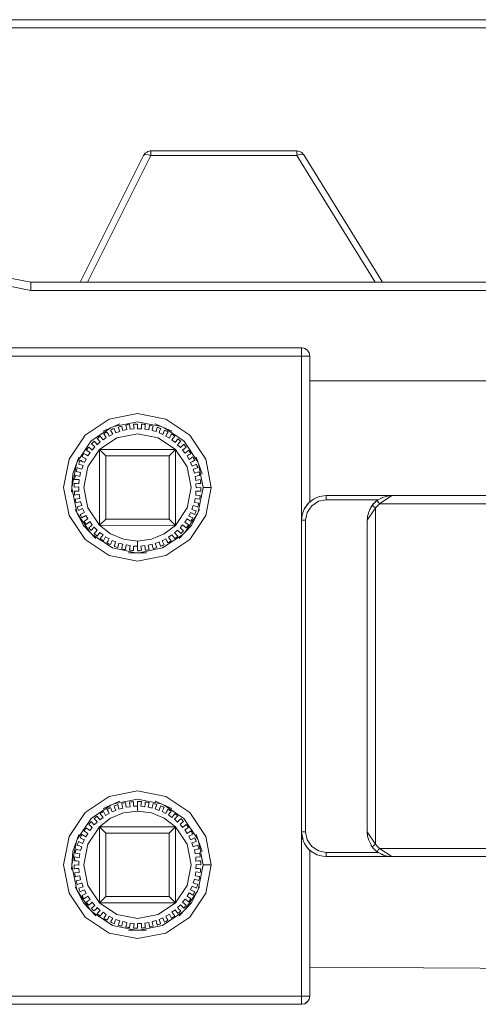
# Model space of a CAD drawing. Header units: millimetres. Extents: x 53056 to 116131, y -669674 to -625124.
# Tile 148 of 168: x 70228 to 70275, y -640668 to -640566. Entities that reach past the tile are written whole.
import ezdxf

# ---------------------------------------------------------------- set-up
doc = ezdxf.new("R2010")
doc.units = ezdxf.units.MM
doc.header["$MEASUREMENT"] = 0
doc.linetypes.add('DGN Style 1', pattern=[536.199087, 0.892178, -535.306909])
doc.layers.add('Tank and Accumulators', color=7, linetype='Continuous', lineweight=0)

# ---------------------------------------------------------------- blocks, each defined once
blk = doc.blocks.new('*U55')
at = {"layer": 'Tank and Accumulators', "color": 7, "linetype": 'Continuous', "lineweight": 0}
for p, q in [((-14352.6, 6819.88), (-14352.62, 6819.88)), ((-14337.47, 6819.66), (-14337.47, 6819.82)), ((-14337.19, 6819.83), (-14337.46, 6819.88)), ((-14353.35, 6819.42), (-14353.37, 6819.41)), ((-14336.92, 6819.67), (-14336.93, 6819.69)), ((-14336.98, 6799.48), (-14336.97, 6799.48)), ((-14336.38, 6799.22), (-14336.38, 6799.23)), ((-14336.16, 6798.82), (-14336.13, 6798.63)), ((-14360.76, 6785.15), (-14360.29, 6787.47)), ((-14347.3, 6786.44), (-14347.29, 6786.42)), ((-14360.27, 6782.45), (-14360.77, 6784.97)), ((-14327.81, 6784.16), (-14327.63, 6784.18)), ((-14336.27, 6783.39), (-14336.41, 6783.24)), ((-14329.33, 6782.9), (-14329.46, 6783)), ((-14329.35, 6783.51), (-14329.34, 6783.52)), ((-14358.88, 6780.36), (-14360.23, 6782.37)), ((-14349.08, 6780.36), (-14347.73, 6782.37)), ((-14329.33, 6782.9), (-14330.18, 6781.63)), ((-14360.76, 6746.05), (-14360.29, 6748.37)), ((-14336.68, 6748.12), (-14336.55, 6747.93)), ((-14336.41, 6747.72), (-14336.27, 6747.56)), ((-14335.41, 6746.97), (-14335.4, 6746.97)), ((-14327.64, 6746.78), (-14327.64, 6746.78)), ((-14360.27, 6743.35), (-14360.77, 6745.87)), ((-14358.88, 6741.26), (-14360.23, 6743.27)), ((-14347.73, 6743.27), (-14349.08, 6741.26)), ((-14359.56, 6741.99), (-14359.55, 6741.98)), ((-14350.05, 6741.99), (-14357.91, 6741.99)), ((-14336.13, 6732.32), (-14336.16, 6732.15)), ((-14336.38, 6731.73), (-14336.38, 6731.73))]:
    blk.add_line(p, q, dxfattribs=at)
at = {"layer": 'Tank and Accumulators', "color": 7, "linetype": 'Continuous', "lineweight": 0, "flags": 128}
for points in [[(-14288.56, 6832.82), (-14288.56, 6832.82), (-14288.59, 6832.95), (-14288.73, 6833.16), (-14288.78, 6833.23), (-14289.05, 6833.41), (-14289.15, 6833.45), (-14289.38, 6833.48), (-14484.88, 6833.48), (-14485.05, 6833.45), (-14485.21, 6833.41), (-14485.34, 6833.34), (-14485.48, 6833.23), (-14485.57, 6833.12), (-14485.67, 6832.95), (-14485.73, 6832.63), (-14485.73, 6806.28), (-14485.73, 6806.28)], [(-14289.38, 6832.63), (-14289.38, 6832.63), (-14484.88, 6832.63), (-14484.88, 6806.28)], [(-14353.37, 6819.41), (-14353.37, 6819.41), (-14353.27, 6819.49), (-14353.1, 6819.52), (-14352.87, 6819.49), (-14352.6, 6819.41), (-14352.6, 6819.66), (-14352.6, 6819.82), (-14352.6, 6819.88), (-14352.6, 6819.88)], [(-14337.46, 6819.88), (-14337.47, 6819.88), (-14352.6, 6819.88), (-14352.78, 6819.85), (-14352.91, 6819.82), (-14352.99, 6819.77), (-14353.18, 6819.66), (-14353.32, 6819.46)], [(-14337.47, 6819.88), (-14337.47, 6819.88), (-14337.47, 6819.82)], [(-14337.04, 6819.74), (-14337.18, 6819.82), (-14336.98, 6819.71), (-14336.93, 6819.69), (-14337.18, 6819.83), (-14337.19, 6819.83)], [(-14353.32, 6819.46), (-14353.37, 6819.41), (-14359.93, 6806.28), (-14359.93, 6806.28)], [(-14359.17, 6806.28), (-14352.6, 6819.41), (-14337.47, 6819.41), (-14329.37, 6806.28)], [(-14353.16, 6819.67), (-14353.18, 6819.66), (-14353.21, 6819.61)], [(-14337.47, 6819.66), (-14337.47, 6819.41), (-14337.22, 6819.51), (-14337, 6819.55), (-14336.84, 6819.54), (-14336.74, 6819.47), (-14336.75, 6819.48)], [(-14328.61, 6806.28), (-14328.61, 6806.28), (-14336.74, 6819.47), (-14336.81, 6819.56), (-14336.93, 6819.69), (-14336.97, 6819.71)], [(-14373.67, 6811.2), (-14371.64, 6808.17), (-14368.61, 6806.14), (-14365.03, 6805.43)], [(-14368.07, 6806.88), (-14365.03, 6806.28), (-14312.25, 6806.28), (-14310.42, 6806.02), (-14310.26, 6805.98), (-14308.72, 6805.28), (-14308.44, 6805.11), (-14307.29, 6804.11), (-14306.95, 6803.74), (-14305.27, 6802.28)], [(-14365.03, 6806.28), (-14365.03, 6806.28), (-14365.03, 6806.21), (-14365.03, 6806.03), (-14365.03, 6805.75), (-14365.03, 6805.43), (-14312.25, 6805.43)], [(-14437.61, 6799.41), (-14437.61, 6799.41), (-14437.45, 6799.45), (-14437.28, 6799.48), (-14336.98, 6799.48), (-14336.75, 6799.45), (-14336.65, 6799.41), (-14336.38, 6799.23), (-14336.33, 6799.16), (-14336.19, 6798.95), (-14336.16, 6798.82), (-14336.16, 6798.82)], [(-14336.98, 6798.63), (-14336.98, 6798.95), (-14336.98, 6799.23), (-14336.98, 6799.41), (-14336.98, 6799.48), (-14336.98, 6799.48)], [(-14336.98, 6781.63), (-14336.98, 6798.63), (-14437.28, 6798.63), (-14437.28, 6798.63)], [(-14336.13, 6798.63), (-14336.19, 6798.63), (-14336.38, 6798.63), (-14336.65, 6798.63), (-14336.96, 6798.63)], [(-14336.13, 6798.63), (-14336.13, 6798.63), (-14336.13, 6783.53), (-14336.01, 6783.61)], [(-14336.13, 6796.08), (-14336.13, 6796.08), (-14259.63, 6796.08), (-14258.98, 6795.95), (-14258.43, 6795.58), (-14258.06, 6795.03), (-14257.93, 6794.38), (-14257.93, 6792.2)], [(-14346.33, 6785.03), (-14346.91, 6787.96), (-14348.57, 6790.44), (-14351.05, 6792.1), (-14353.98, 6792.68), (-14356.91, 6792.1), (-14359.39, 6790.44), (-14361.05, 6787.96), (-14361.63, 6785.03), (-14361.05, 6782.1), (-14359.39, 6779.62), (-14356.91, 6777.96), (-14353.98, 6777.38), (-14351.05, 6777.96), (-14348.57, 6779.62), (-14346.91, 6782.1), (-14346.33, 6785.03), (-14346.66, 6785.03), (-14346.93, 6785.03), (-14347.12, 6785.03), (-14347.18, 6785.03)], [(-14360.21, 6787.71), (-14358.79, 6789.84), (-14356.73, 6791.21)], [(-14355.82, 6791.61), (-14357.53, 6790.86), (-14357.52, 6790.87)], [(-14357.11, 6790.72), (-14357.11, 6790.72), (-14357.03, 6790.58), (-14356.91, 6790.35), (-14356.53, 6790.55), (-14356.76, 6790.97), (-14356.64, 6791.02), (-14356.52, 6791.08), (-14356.39, 6791.13), (-14356.37, 6791.07), (-14356.31, 6790.91), (-14356.22, 6790.67), (-14355.82, 6790.83), (-14355.99, 6791.27), (-14355.87, 6791.31), (-14355.74, 6791.35), (-14355.61, 6791.38), (-14355.6, 6791.32), (-14355.55, 6791.16), (-14355.49, 6790.91), (-14355.08, 6791.01), (-14355.2, 6791.47), (-14355.07, 6791.5), (-14354.93, 6791.52), (-14354.8, 6791.53), (-14354.79, 6791.48)], [(-14356.44, 6791.34), (-14353.98, 6791.83), (-14351.52, 6791.34)], [(-14354.79, 6791.48), (-14354.79, 6791.48), (-14354.77, 6791.31), (-14354.74, 6791.05), (-14354.32, 6791.11), (-14354.38, 6791.57), (-14354.25, 6791.58), (-14354.11, 6791.59), (-14353.98, 6791.59), (-14353.98, 6791.53), (-14353.98, 6791.36), (-14353.98, 6791.1), (-14353.56, 6791.1), (-14353.56, 6791.57), (-14353.42, 6791.56), (-14353.29, 6791.55), (-14353.16, 6791.53), (-14353.17, 6791.48), (-14353.19, 6791.31), (-14353.22, 6791.05), (-14352.8, 6791), (-14352.74, 6791.47), (-14352.61, 6791.44), (-14352.48, 6791.41), (-14352.35, 6791.38), (-14352.36, 6791.32), (-14352.41, 6791.16), (-14352.47, 6790.91), (-14352.06, 6790.8), (-14351.94, 6791.26), (-14351.82, 6791.22), (-14351.69, 6791.17), (-14351.57, 6791.13), (-14351.59, 6791.07), (-14351.65, 6790.91), (-14351.74, 6790.67), (-14351.35, 6790.52), (-14351.18, 6790.96), (-14351.06, 6790.9), (-14350.94, 6790.84), (-14350.82, 6790.78), (-14350.85, 6790.72), (-14350.93, 6790.58), (-14351.05, 6790.35), (-14350.68, 6790.14), (-14350.45, 6790.56), (-14350.34, 6790.49), (-14350.23, 6790.41), (-14350.12, 6790.33), (-14350.16, 6790.29)], [(-14352.13, 6791.6), (-14352.14, 6791.61), (-14350.43, 6790.86), (-14350.44, 6790.87)], [(-14351.23, 6791.21), (-14349.17, 6789.84), (-14347.75, 6787.71)], [(-14357.26, 6781.75), (-14357.26, 6781.75), (-14357.92, 6781.1), (-14359.12, 6782.9), (-14359.54, 6785.03), (-14359.12, 6787.15), (-14357.91, 6788.96), (-14356.11, 6790.17), (-14353.98, 6790.59), (-14351.85, 6790.17), (-14350.04, 6788.96), (-14350.7, 6788.31), (-14350.7, 6788.31)], [(-14358.86, 6789.06), (-14358.86, 6789.06), (-14358.66, 6788.9), (-14358.39, 6789.23), (-14358.75, 6789.53), (-14358.66, 6789.62), (-14358.57, 6789.72), (-14358.47, 6789.81), (-14358.43, 6789.77), (-14358.31, 6789.64), (-14358.14, 6789.45), (-14357.83, 6789.74), (-14358.15, 6790.09), (-14358.05, 6790.17), (-14357.94, 6790.25), (-14357.84, 6790.33), (-14357.8, 6790.29), (-14357.7, 6790.15), (-14357.55, 6789.94), (-14357.21, 6790.19), (-14357.48, 6790.57), (-14357.37, 6790.64), (-14357.26, 6790.71), (-14357.14, 6790.78), (-14357.11, 6790.72)], [(-14350.16, 6790.29), (-14350.16, 6790.29), (-14350.26, 6790.15), (-14350.41, 6789.94), (-14350.07, 6789.69), (-14349.79, 6790.07), (-14349.69, 6789.99), (-14349.59, 6789.9), (-14349.49, 6789.81), (-14349.53, 6789.77)], [(-14360, 6786.98), (-14360, 6786.98), (-14359.76, 6786.9), (-14359.62, 6787.31), (-14360.07, 6787.45), (-14360.02, 6787.58), (-14359.97, 6787.7), (-14359.91, 6787.82), (-14359.86, 6787.8), (-14359.71, 6787.72), (-14359.47, 6787.61), (-14359.29, 6788), (-14359.72, 6788.2), (-14359.66, 6788.31), (-14359.59, 6788.43), (-14359.52, 6788.54), (-14359.47, 6788.51), (-14359.33, 6788.42), (-14359.11, 6788.28), (-14358.88, 6788.64), (-14359.28, 6788.89), (-14359.2, 6789), (-14359.12, 6789.1), (-14359.03, 6789.21), (-14358.99, 6789.17), (-14358.86, 6789.06)], [(-14349.65, 6789.64), (-14349.65, 6789.64), (-14349.82, 6789.45), (-14349.51, 6789.16), (-14349.19, 6789.51), (-14349.1, 6789.41), (-14349.01, 6789.31), (-14348.93, 6789.21), (-14348.97, 6789.17)], [(-14349.53, 6789.77), (-14349.53, 6789.77), (-14349.65, 6789.64)], [(-14348.97, 6789.17), (-14348.97, 6789.17), (-14349.1, 6789.06), (-14349.3, 6788.9), (-14349.03, 6788.57), (-14348.67, 6788.87), (-14348.59, 6788.76), (-14348.51, 6788.65), (-14348.44, 6788.54), (-14348.49, 6788.51)], [(-14360.05, 6788.17), (-14360.05, 6788.17), (-14360.67, 6786.42), (-14360.66, 6786.44)], [(-14353.98, 6779.47), (-14355.42, 6779.65), (-14356.76, 6780.21), (-14357.92, 6781.1), (-14357.91, 6788.96), (-14350.04, 6788.96), (-14350.05, 6781.09), (-14357.92, 6781.1)], [(-14357.91, 6788.96), (-14357.26, 6788.31), (-14357.26, 6788.31)], [(-14357.26, 6788.31), (-14350.7, 6788.31), (-14350.7, 6781.75), (-14357.26, 6781.75), (-14357.26, 6788.31)], [(-14350.04, 6788.96), (-14348.84, 6787.15), (-14348.42, 6785.03), (-14348.84, 6782.9), (-14350.05, 6781.09)], [(-14348.49, 6788.51), (-14348.49, 6788.51), (-14348.63, 6788.42), (-14348.85, 6788.28), (-14348.63, 6787.92), (-14348.23, 6788.18), (-14348.16, 6788.06), (-14348.1, 6787.94), (-14348.05, 6787.82), (-14348.1, 6787.8), (-14348.25, 6787.72), (-14348.49, 6787.61), (-14348.3, 6787.23), (-14347.88, 6787.43), (-14347.83, 6787.31), (-14347.78, 6787.18), (-14347.74, 6787.05), (-14347.8, 6787.04)], [(-14347.29, 6786.42), (-14347.91, 6788.17), (-14347.91, 6788.16)], [(-14347.67, 6787.47), (-14347.18, 6785.03), (-14347.69, 6782.45)], [(-14360.67, 6786.39), (-14360.67, 6786.42), (-14360.8, 6784.56), (-14360.8, 6784.57)], [(-14360.2, 6783.84), (-14360.2, 6783.84), (-14359.95, 6783.89), (-14360.02, 6784.31), (-14360.49, 6784.22), (-14360.5, 6784.35), (-14360.52, 6784.48), (-14360.53, 6784.62), (-14360.47, 6784.62), (-14360.3, 6784.63), (-14360.04, 6784.65), (-14360.07, 6785.07), (-14360.54, 6785.04), (-14360.54, 6785.17), (-14360.53, 6785.31), (-14360.53, 6785.44), (-14360.47, 6785.44), (-14360.3, 6785.43), (-14360.04, 6785.41), (-14360.01, 6785.83), (-14360.49, 6785.86), (-14360.47, 6785.99), (-14360.45, 6786.13), (-14360.42, 6786.26), (-14360.37, 6786.25), (-14360.2, 6786.21), (-14359.95, 6786.17), (-14359.87, 6786.58), (-14360.33, 6786.67), (-14360.3, 6786.8), (-14360.26, 6786.93), (-14360.22, 6787.05), (-14360.16, 6787.04)], [(-14360.16, 6787.04), (-14360.16, 6787.04), (-14360, 6786.98)], [(-14347.8, 6787.04), (-14347.8, 6787.04), (-14347.96, 6786.98), (-14348.2, 6786.9), (-14348.07, 6786.5), (-14347.62, 6786.65), (-14347.59, 6786.52), (-14347.56, 6786.39), (-14347.54, 6786.26), (-14347.59, 6786.25), (-14347.76, 6786.21), (-14348.02, 6786.17), (-14347.94, 6785.75), (-14347.47, 6785.84), (-14347.46, 6785.7), (-14347.44, 6785.57), (-14347.43, 6785.44), (-14347.49, 6785.44), (-14347.66, 6785.43), (-14347.92, 6785.41), (-14347.89, 6784.99), (-14347.42, 6785.01), (-14347.42, 6784.88), (-14347.43, 6784.75), (-14347.43, 6784.62), (-14347.49, 6784.62)], [(-14347.49, 6784.62), (-14347.49, 6784.62), (-14347.66, 6784.63), (-14347.92, 6784.65), (-14347.95, 6784.22), (-14347.47, 6784.19), (-14347.49, 6784.06), (-14347.51, 6783.93), (-14347.54, 6783.8), (-14347.59, 6783.81), (-14347.76, 6783.84), (-14348.02, 6783.89), (-14348.09, 6783.47), (-14347.63, 6783.38), (-14347.67, 6783.26), (-14347.7, 6783.13), (-14347.74, 6783), (-14347.8, 6783.02), (-14347.96, 6783.07), (-14348.2, 6783.15), (-14348.34, 6782.75), (-14347.89, 6782.6), (-14347.94, 6782.48), (-14347.99, 6782.36), (-14348.05, 6782.23), (-14348.1, 6782.26), (-14348.25, 6782.33), (-14348.49, 6782.44), (-14348.67, 6782.06), (-14348.24, 6781.86), (-14348.3, 6781.74), (-14348.37, 6781.63), (-14348.44, 6781.51), (-14348.49, 6781.54), (-14348.63, 6781.63), (-14348.85, 6781.77), (-14349.08, 6781.42), (-14348.68, 6781.16), (-14348.76, 6781.06), (-14348.84, 6780.95), (-14348.93, 6780.85), (-14348.97, 6780.88)], [(-14336.23, 6783.43), (-14336.23, 6783.43), (-14335.75, 6783.8), (-14335.41, 6783.98), (-14335.12, 6784.08), (-14334.43, 6784.18), (-14327.63, 6784.18)], [(-14329.04, 6783.75), (-14334.43, 6783.75), (-14334.43, 6783.92), (-14334.43, 6784.05), (-14334.43, 6784.15), (-14334.43, 6784.18), (-14334.44, 6784.18)], [(-14329.16, 6783.67), (-14329.16, 6783.67), (-14328.84, 6783.84), (-14328.49, 6784.02), (-14328.08, 6784.13), (-14327.63, 6784.18), (-14295.33, 6784.18), (-14295.32, 6784.18)], [(-14329.16, 6783.67), (-14329.04, 6783.75), (-14328.6, 6783.99), (-14328.12, 6784.13), (-14328.08, 6784.13)], [(-14294.05, 6783.33), (-14294.06, 6783.33), (-14328.91, 6783.33), (-14327.63, 6784.18), (-14327.63, 6784.18)], [(-14359.71, 6782.33), (-14359.71, 6782.33), (-14359.47, 6782.44), (-14359.66, 6782.83), (-14360.08, 6782.62), (-14360.13, 6782.75), (-14360.18, 6782.87), (-14360.22, 6783), (-14360.16, 6783.02), (-14360, 6783.07), (-14359.76, 6783.15), (-14359.89, 6783.55), (-14360.34, 6783.41), (-14360.37, 6783.54), (-14360.4, 6783.67), (-14360.42, 6783.8), (-14360.37, 6783.81), (-14360.2, 6783.84)], [(-14336.19, 6783.47), (-14336.17, 6783.49), (-14336.23, 6783.43), (-14336.29, 6783.37), (-14336.69, 6782.8), (-14336.79, 6782.6), (-14336.68, 6782.83), (-14336.68, 6782.83)], [(-14336.41, 6783.23), (-14336.41, 6783.23), (-14336.68, 6782.83)], [(-14334.43, 6783.75), (-14335.24, 6783.59), (-14335.93, 6783.13), (-14336.39, 6782.44), (-14336.56, 6781.63), (-14336.56, 6749.33)], [(-14336.23, 6783.43), (-14336.23, 6783.43), (-14336.27, 6783.39), (-14336.26, 6783.41)], [(-14336.13, 6783.53), (-14336.13, 6783.53), (-14336.14, 6783.52), (-14336.17, 6783.49)], [(-14329.9, 6782.74), (-14329.67, 6783.16), (-14329.67, 6783.16)], [(-14329.75, 6783.04), (-14329.76, 6783.04), (-14329.78, 6782.97)], [(-14329.67, 6783.16), (-14329.76, 6783.04), (-14329.76, 6783.04)], [(-14329.67, 6783.16), (-14329.55, 6783.31), (-14329.52, 6783.34)], [(-14329.46, 6783), (-14329.46, 6783), (-14329.57, 6783.08), (-14329.64, 6783.14), (-14329.67, 6783.16), (-14329.52, 6783.34)], [(-14329.52, 6783.34), (-14329.52, 6783.34), (-14329.35, 6783.51), (-14329.35, 6783.51)], [(-14329.35, 6783.51), (-14329.31, 6783.55), (-14329.16, 6783.67)], [(-14329.34, 6783.52), (-14329.16, 6783.67), (-14329.14, 6783.64), (-14329.09, 6783.57), (-14329, 6783.46), (-14328.91, 6783.33), (-14329.06, 6783.2), (-14329.2, 6783.06), (-14329.33, 6782.9)], [(-14358.3, 6779.73), (-14358.29, 6779.73), (-14359.56, 6781.09), (-14360.42, 6782.74), (-14360.42, 6782.74)], [(-14359.33, 6781.63), (-14359.33, 6781.63), (-14359.11, 6781.77), (-14359.33, 6782.13), (-14359.73, 6781.88), (-14359.8, 6782), (-14359.86, 6782.12), (-14359.91, 6782.23), (-14359.86, 6782.26), (-14359.71, 6782.33)], [(-14347.55, 6782.72), (-14347.54, 6782.74), (-14348.4, 6781.09), (-14349.67, 6779.73), (-14349.67, 6779.73)], [(-14336.9, 6782.26), (-14336.9, 6782.25), (-14336.79, 6782.6), (-14336.92, 6782.15), (-14336.98, 6781.63), (-14336.98, 6781.63)], [(-14336.9, 6782.21), (-14336.9, 6782.25), (-14336.9, 6782.25)], [(-14330.18, 6781.63), (-14330.18, 6781.63), (-14330.17, 6781.81), (-14330.15, 6782.03), (-14330.1, 6782.22), (-14330.05, 6782.4), (-14329.98, 6782.57), (-14329.91, 6782.74), (-14329.91, 6782.74)], [(-14329.33, 6782.9), (-14329.33, 6782.9), (-14329.33, 6748.05), (-14329.46, 6747.95), (-14329.57, 6747.87), (-14329.64, 6747.82), (-14329.67, 6747.8), (-14329.52, 6747.61)], [(-14359.6, 6781.15), (-14359.56, 6781.09), (-14359.55, 6781.08)], [(-14358.86, 6780.99), (-14358.86, 6780.99), (-14358.66, 6781.16), (-14358.93, 6781.48), (-14359.29, 6781.18), (-14359.37, 6781.29), (-14359.45, 6781.4), (-14359.52, 6781.51), (-14359.47, 6781.54), (-14359.33, 6781.63)], [(-14358.45, 6780.89), (-14358.77, 6780.55), (-14358.86, 6780.65), (-14358.95, 6780.75), (-14359.03, 6780.85), (-14358.99, 6780.88), (-14358.86, 6780.99)], [(-14350.7, 6781.75), (-14350.7, 6781.75), (-14350.05, 6781.09), (-14351.2, 6780.21), (-14352.54, 6779.65), (-14353.98, 6779.47), (-14353.98, 6779.29), (-14353.98, 6779.12), (-14353.98, 6778.95), (-14353.98, 6778.95)], [(-14348.97, 6780.88), (-14348.97, 6780.88), (-14349.1, 6780.99), (-14349.3, 6781.16), (-14349.57, 6780.83), (-14349.21, 6780.53), (-14349.3, 6780.43), (-14349.39, 6780.34), (-14349.49, 6780.25), (-14349.53, 6780.29), (-14349.65, 6780.41), (-14349.82, 6780.6), (-14350.13, 6780.31), (-14349.81, 6779.97), (-14349.91, 6779.88), (-14350.02, 6779.8), (-14350.12, 6779.72), (-14350.16, 6779.77), (-14350.26, 6779.91), (-14350.41, 6780.11), (-14350.75, 6779.87), (-14350.48, 6779.48), (-14350.59, 6779.41), (-14350.7, 6779.35), (-14350.82, 6779.28), (-14350.85, 6779.33)], [(-14348.36, 6781.15), (-14348.4, 6781.09), (-14348.41, 6781.08)], [(-14336.98, 6749.32), (-14336.98, 6749.33), (-14336.98, 6781.63), (-14336.98, 6781.64)], [(-14336.56, 6781.63), (-14336.72, 6781.63), (-14336.86, 6781.63), (-14336.95, 6781.63), (-14336.98, 6781.63), (-14336.98, 6781.63)], [(-14329.67, 6747.8), (-14329.67, 6747.8), (-14329.85, 6748.12), (-14330.02, 6748.47), (-14330.14, 6748.88), (-14330.18, 6749.33), (-14330.18, 6781.63), (-14330.18, 6781.63)], [(-14354.14, 6778.26), (-14356.58, 6778.75), (-14358.69, 6780.15)], [(-14357.7, 6779.91), (-14357.7, 6779.91), (-14357.55, 6780.11), (-14357.89, 6780.36), (-14358.17, 6779.98), (-14358.27, 6780.07), (-14358.37, 6780.16), (-14358.47, 6780.25), (-14358.43, 6780.29), (-14358.31, 6780.41)], [(-14358.31, 6780.41), (-14358.31, 6780.41), (-14358.14, 6780.6), (-14358.45, 6780.89), (-14358.45, 6780.89)], [(-14349.27, 6780.15), (-14351.38, 6778.75), (-14353.82, 6778.26)], [(-14353.58, 6778.48), (-14353.71, 6778.47), (-14353.85, 6778.47), (-14353.98, 6778.47), (-14353.98, 6778.53), (-14353.98, 6778.7), (-14353.98, 6778.95), (-14354.4, 6778.95), (-14354.4, 6778.48), (-14354.54, 6778.49), (-14354.67, 6778.51), (-14354.8, 6778.52), (-14354.79, 6778.58), (-14354.77, 6778.75), (-14354.74, 6779), (-14355.16, 6779.06), (-14355.22, 6778.59), (-14355.35, 6778.61), (-14355.48, 6778.64), (-14355.61, 6778.67), (-14355.6, 6778.73), (-14355.55, 6778.89), (-14355.49, 6779.15), (-14355.9, 6779.25), (-14356.02, 6778.79), (-14356.15, 6778.84), (-14356.27, 6778.88), (-14356.39, 6778.93), (-14356.37, 6778.98), (-14356.31, 6779.14), (-14356.22, 6779.38), (-14356.61, 6779.54), (-14356.78, 6779.1), (-14356.9, 6779.16), (-14357.02, 6779.22), (-14357.14, 6779.28), (-14357.11, 6779.33), (-14357.03, 6779.48), (-14356.91, 6779.71), (-14357.28, 6779.91), (-14357.51, 6779.5), (-14357.62, 6779.57), (-14357.73, 6779.64), (-14357.84, 6779.72), (-14357.8, 6779.77), (-14357.7, 6779.91)], [(-14350.93, 6779.48), (-14350.93, 6779.48), (-14351.05, 6779.71), (-14351.43, 6779.5), (-14351.2, 6779.09), (-14351.32, 6779.03), (-14351.44, 6778.98), (-14351.57, 6778.93), (-14351.59, 6778.98), (-14351.65, 6779.14), (-14351.74, 6779.38), (-14352.14, 6779.23), (-14351.97, 6778.79), (-14352.09, 6778.75), (-14352.22, 6778.71), (-14352.35, 6778.67), (-14352.36, 6778.73), (-14352.41, 6778.89), (-14352.47, 6779.15), (-14352.88, 6779.04), (-14352.76, 6778.58), (-14352.89, 6778.56), (-14353.03, 6778.54), (-14353.16, 6778.52), (-14353.17, 6778.58), (-14353.19, 6778.75), (-14353.22, 6779), (-14353.64, 6778.95), (-14353.58, 6778.48)], [(-14350.85, 6779.33), (-14350.85, 6779.33), (-14350.93, 6779.48)], [(-14354.9, 6778.26), (-14354.91, 6778.26), (-14353.05, 6778.26), (-14353.06, 6778.26)], [(-14346.33, 6745.93), (-14346.91, 6743), (-14348.57, 6740.52), (-14351.05, 6738.86), (-14353.98, 6738.28), (-14356.91, 6738.86), (-14359.39, 6740.52), (-14361.05, 6743), (-14361.63, 6745.93), (-14361.05, 6748.86), (-14359.39, 6751.34), (-14356.91, 6753), (-14353.98, 6753.58), (-14351.05, 6753), (-14348.57, 6751.34), (-14346.91, 6748.86), (-14346.33, 6745.93), (-14346.66, 6745.93), (-14346.93, 6745.93), (-14347.12, 6745.93), (-14347.18, 6745.93)], [(-14355.82, 6752.51), (-14357.53, 6751.76), (-14357.52, 6751.77)], [(-14356.44, 6752.24), (-14353.98, 6752.73), (-14351.52, 6752.24)], [(-14355.55, 6752.06), (-14355.55, 6752.06), (-14355.6, 6752.22), (-14355.61, 6752.28), (-14355.48, 6752.31), (-14355.35, 6752.34), (-14355.22, 6752.37), (-14355.16, 6751.9), (-14354.74, 6751.95), (-14354.77, 6752.21), (-14354.79, 6752.38), (-14354.8, 6752.43), (-14354.67, 6752.45), (-14354.54, 6752.46), (-14354.4, 6752.47), (-14354.4, 6752), (-14353.98, 6752), (-14353.98, 6752.26), (-14353.98, 6752.43), (-14353.98, 6752.49), (-14353.85, 6752.49), (-14353.71, 6752.48), (-14353.58, 6752.47), (-14353.64, 6752.01)], [(-14353.64, 6752.01), (-14353.22, 6751.95), (-14353.19, 6752.21), (-14353.17, 6752.38), (-14353.16, 6752.43), (-14353.03, 6752.42), (-14352.89, 6752.4), (-14352.76, 6752.37), (-14352.88, 6751.91), (-14352.47, 6751.81), (-14352.41, 6752.06), (-14352.36, 6752.22), (-14352.35, 6752.28), (-14352.22, 6752.25), (-14352.09, 6752.21), (-14351.97, 6752.17), (-14352.14, 6751.73), (-14351.74, 6751.57), (-14351.65, 6751.81), (-14351.59, 6751.97), (-14351.57, 6752.03), (-14351.44, 6751.98), (-14351.32, 6751.92), (-14351.2, 6751.87), (-14351.43, 6751.45), (-14351.05, 6751.25), (-14350.93, 6751.48), (-14350.85, 6751.62), (-14350.82, 6751.68), (-14350.7, 6751.61), (-14350.59, 6751.54), (-14350.48, 6751.47), (-14350.75, 6751.09), (-14350.41, 6750.84), (-14350.26, 6751.05), (-14350.16, 6751.19)], [(-14352.13, 6752.5), (-14352.14, 6752.51), (-14350.43, 6751.76), (-14350.44, 6751.77)], [(-14360.21, 6748.61), (-14358.79, 6750.74), (-14356.73, 6752.11)], [(-14353.98, 6752), (-14353.98, 6752), (-14353.98, 6751.84), (-14353.98, 6751.67), (-14353.98, 6751.49), (-14352.54, 6751.3), (-14351.2, 6750.75), (-14350.04, 6749.86), (-14348.84, 6748.05), (-14348.42, 6745.93), (-14348.84, 6743.8), (-14350.05, 6741.99), (-14351.85, 6740.79), (-14353.98, 6740.37), (-14356.11, 6740.79), (-14357.91, 6741.99), (-14359.12, 6743.8), (-14359.54, 6745.93), (-14359.12, 6748.05), (-14357.91, 6749.86), (-14356.76, 6750.75), (-14355.42, 6751.3), (-14353.98, 6751.49)], [(-14358.45, 6750.07), (-14358.45, 6750.06), (-14358.14, 6750.35), (-14358.31, 6750.54), (-14358.43, 6750.67), (-14358.47, 6750.71), (-14358.37, 6750.8), (-14358.27, 6750.89), (-14358.17, 6750.97), (-14357.89, 6750.59), (-14357.55, 6750.84), (-14357.7, 6751.05), (-14357.8, 6751.19), (-14357.84, 6751.23), (-14357.73, 6751.31), (-14357.62, 6751.39), (-14357.51, 6751.46), (-14357.28, 6751.04), (-14356.91, 6751.25), (-14357.03, 6751.48), (-14357.11, 6751.62), (-14357.14, 6751.68), (-14357.02, 6751.74), (-14356.9, 6751.8), (-14356.78, 6751.86), (-14356.61, 6751.42), (-14356.22, 6751.57), (-14356.31, 6751.81), (-14356.37, 6751.97), (-14356.39, 6752.03), (-14356.27, 6752.07), (-14356.15, 6752.12), (-14356.02, 6752.16), (-14355.9, 6751.7), (-14355.49, 6751.81), (-14355.55, 6752.06)], [(-14351.23, 6752.11), (-14349.17, 6750.74), (-14347.75, 6748.61)], [(-14360.16, 6747.94), (-14360.16, 6747.94), (-14360.22, 6747.95), (-14360.18, 6748.08), (-14360.13, 6748.21), (-14360.08, 6748.33), (-14359.66, 6748.13), (-14359.47, 6748.51), (-14359.71, 6748.62), (-14359.86, 6748.7), (-14359.91, 6748.72), (-14359.86, 6748.84), (-14359.8, 6748.96), (-14359.73, 6749.08), (-14359.33, 6748.82), (-14359.11, 6749.18), (-14359.33, 6749.32), (-14359.47, 6749.41), (-14359.52, 6749.44), (-14359.45, 6749.55), (-14359.37, 6749.66), (-14359.29, 6749.77), (-14358.93, 6749.47), (-14358.66, 6749.8), (-14358.86, 6749.96), (-14358.99, 6750.07), (-14359.03, 6750.11), (-14358.95, 6750.21), (-14358.86, 6750.31), (-14358.77, 6750.41), (-14358.45, 6750.07)], [(-14350.16, 6751.19), (-14350.16, 6751.19), (-14350.12, 6751.23), (-14350.02, 6751.15), (-14349.91, 6751.07), (-14349.81, 6750.99), (-14350.13, 6750.64), (-14349.82, 6750.35), (-14349.65, 6750.54), (-14349.53, 6750.67), (-14349.49, 6750.71), (-14349.39, 6750.62), (-14349.3, 6750.52), (-14349.21, 6750.43), (-14349.57, 6750.13), (-14349.3, 6749.8), (-14349.1, 6749.96), (-14348.97, 6750.07), (-14348.93, 6750.11), (-14348.84, 6750), (-14348.76, 6749.9), (-14348.68, 6749.79), (-14349.08, 6749.54), (-14348.85, 6749.18), (-14348.63, 6749.32)], [(-14357.26, 6742.65), (-14357.26, 6742.65), (-14357.91, 6741.99), (-14357.91, 6749.86), (-14350.04, 6749.86), (-14350.05, 6741.99), (-14350.7, 6742.65), (-14350.7, 6742.65)], [(-14357.91, 6749.86), (-14357.26, 6749.21), (-14357.26, 6749.21)], [(-14350.7, 6749.21), (-14350.7, 6749.21), (-14350.04, 6749.86)], [(-14348.63, 6749.32), (-14348.63, 6749.32), (-14348.49, 6749.41), (-14348.44, 6749.44), (-14348.37, 6749.33), (-14348.3, 6749.21), (-14348.24, 6749.1), (-14348.67, 6748.9), (-14348.49, 6748.51), (-14348.25, 6748.62), (-14348.1, 6748.7), (-14348.05, 6748.72), (-14347.99, 6748.6), (-14347.94, 6748.48), (-14347.89, 6748.35), (-14348.34, 6748.21), (-14348.2, 6747.8), (-14347.96, 6747.88), (-14347.8, 6747.94), (-14347.74, 6747.95), (-14347.7, 6747.83), (-14347.67, 6747.7), (-14347.63, 6747.57), (-14348.09, 6747.48), (-14348.02, 6747.07), (-14347.76, 6747.11), (-14347.59, 6747.15), (-14347.54, 6747.16), (-14347.51, 6747.03), (-14347.49, 6746.89), (-14347.47, 6746.76), (-14347.95, 6746.73), (-14347.92, 6746.31), (-14347.66, 6746.33), (-14347.49, 6746.34), (-14347.43, 6746.34), (-14347.43, 6746.21), (-14347.42, 6746.07), (-14347.42, 6745.94), (-14347.89, 6745.97), (-14347.92, 6745.55), (-14347.66, 6745.53), (-14347.49, 6745.52), (-14347.43, 6745.52), (-14347.44, 6745.38), (-14347.46, 6745.25), (-14347.47, 6745.12), (-14347.94, 6745.21), (-14348.02, 6744.79), (-14347.76, 6744.74), (-14347.59, 6744.71), (-14347.54, 6744.7), (-14347.56, 6744.57), (-14347.59, 6744.44), (-14347.62, 6744.31), (-14348.07, 6744.45), (-14348.2, 6744.05), (-14347.96, 6743.97)], [(-14360.05, 6749.07), (-14360.05, 6749.07), (-14360.67, 6747.32), (-14360.8, 6745.46), (-14360.8, 6745.47)], [(-14350.7, 6742.65), (-14357.26, 6742.65), (-14357.26, 6749.21), (-14350.7, 6749.21), (-14350.7, 6742.65)], [(-14347.3, 6747.34), (-14347.29, 6747.32), (-14347.91, 6749.07), (-14347.91, 6749.06)], [(-14347.67, 6748.37), (-14347.18, 6745.93), (-14347.69, 6743.35)], [(-14336.97, 6749.15), (-14336.98, 6749.33), (-14336.98, 6749.33)], [(-14336.98, 6732.33), (-14336.98, 6732.33), (-14336.98, 6749.33), (-14336.98, 6749.33)], [(-14336.98, 6749.33), (-14336.98, 6749.33), (-14336.95, 6749.33), (-14336.86, 6749.33), (-14336.72, 6749.33), (-14336.56, 6749.33), (-14336.39, 6748.51), (-14335.93, 6747.82), (-14335.24, 6747.36), (-14334.43, 6747.2), (-14329.04, 6747.2)], [(-14336.79, 6748.35), (-14336.79, 6748.35), (-14336.83, 6748.47), (-14336.97, 6749.15)], [(-14336.84, 6748.51), (-14336.9, 6748.7), (-14336.94, 6748.99)], [(-14336.9, 6748.7), (-14336.9, 6748.7), (-14336.9, 6748.7)], [(-14336.24, 6747.53), (-14336.23, 6747.52), (-14336.51, 6747.86), (-14336.79, 6748.35), (-14336.79, 6748.36)], [(-14336.68, 6748.13), (-14336.68, 6748.12), (-14336.79, 6748.35), (-14336.78, 6748.35)], [(-14330.18, 6749.33), (-14330.18, 6749.33), (-14329.33, 6748.05), (-14329.2, 6747.9), (-14329.06, 6747.76), (-14328.91, 6747.63), (-14295.33, 6747.63), (-14295.33, 6747.3), (-14295.33, 6747.03), (-14295.33, 6746.84), (-14295.33, 6746.78), (-14295.33, 6746.78)], [(-14336.59, 6731.59), (-14336.65, 6731.54), (-14336.75, 6731.51), (-14336.98, 6731.48), (-14437.28, 6731.48), (-14437.45, 6731.5), (-14437.61, 6731.54), (-14437.74, 6731.62), (-14437.88, 6731.73), (-14437.97, 6731.83), (-14438.07, 6732), (-14438.13, 6732.33), (-14438.13, 6747.43), (-14438.25, 6747.35)], [(-14360.67, 6747.29), (-14360.67, 6747.32), (-14360.66, 6747.34)], [(-14358.43, 6741.19), (-14358.43, 6741.19), (-14358.47, 6741.15), (-14358.57, 6741.24), (-14358.66, 6741.33), (-14358.75, 6741.43), (-14358.39, 6741.73), (-14358.66, 6742.06), (-14358.86, 6741.89), (-14358.99, 6741.78), (-14359.03, 6741.75), (-14359.12, 6741.85), (-14359.2, 6741.96), (-14359.28, 6742.06), (-14358.88, 6742.32), (-14359.11, 6742.67), (-14359.33, 6742.53), (-14359.47, 6742.44), (-14359.52, 6742.41), (-14359.59, 6742.53), (-14359.66, 6742.64), (-14359.72, 6742.76), (-14359.29, 6742.96), (-14359.47, 6743.34), (-14359.71, 6743.23), (-14359.86, 6743.16), (-14359.91, 6743.13), (-14359.97, 6743.26), (-14360.02, 6743.38), (-14360.07, 6743.5), (-14359.62, 6743.65), (-14359.76, 6744.05), (-14360, 6743.97), (-14360.16, 6743.92), (-14360.22, 6743.9), (-14360.26, 6744.03), (-14360.3, 6744.16), (-14360.33, 6744.28), (-14359.87, 6744.37), (-14359.95, 6744.79), (-14360.2, 6744.74), (-14360.37, 6744.71), (-14360.42, 6744.7), (-14360.45, 6744.83), (-14360.47, 6744.96), (-14360.49, 6745.09), (-14360.01, 6745.12), (-14360.04, 6745.55), (-14360.3, 6745.53), (-14360.47, 6745.52), (-14360.53, 6745.52), (-14360.53, 6745.65), (-14360.54, 6745.78), (-14360.54, 6745.91), (-14360.07, 6745.89), (-14360.04, 6746.31), (-14360.3, 6746.33), (-14360.47, 6746.34), (-14360.53, 6746.34), (-14360.52, 6746.47), (-14360.5, 6746.6), (-14360.49, 6746.74), (-14360.02, 6746.65), (-14359.95, 6747.07), (-14360.2, 6747.11), (-14360.37, 6747.15), (-14360.42, 6747.16), (-14360.4, 6747.29), (-14360.37, 6747.42), (-14360.34, 6747.55), (-14359.89, 6747.4), (-14359.76, 6747.8), (-14360, 6747.88), (-14360.16, 6747.94)], [(-14336.47, 6747.82), (-14336.41, 6747.72), (-14336.41, 6747.72)], [(-14336.26, 6747.55), (-14336.27, 6747.56), (-14336.23, 6747.52)], [(-14327.66, 6746.78), (-14334.43, 6746.78), (-14334.78, 6746.81), (-14335.41, 6746.97), (-14335.44, 6746.99), (-14336.04, 6747.35), (-14336.23, 6747.52), (-14336.23, 6747.52)], [(-14336.23, 6747.52), (-14336.17, 6747.46), (-14336.19, 6747.49)], [(-14336.17, 6747.46), (-14336.14, 6747.44), (-14336.13, 6747.43), (-14336.13, 6747.43)], [(-14336.1, 6747.41), (-14336.13, 6747.43), (-14336.13, 6732.33), (-14336.13, 6732.33)], [(-14329.76, 6747.92), (-14329.76, 6747.92), (-14329.78, 6747.99)], [(-14329.67, 6747.8), (-14329.76, 6747.92), (-14329.75, 6747.91)], [(-14329.52, 6747.61), (-14329.55, 6747.65), (-14329.67, 6747.79)], [(-14329.35, 6747.44), (-14329.35, 6747.44), (-14329.52, 6747.61), (-14329.52, 6747.61)], [(-14329.16, 6747.29), (-14329.31, 6747.41), (-14329.35, 6747.44)], [(-14329.14, 6747.31), (-14329.14, 6747.31), (-14329.16, 6747.29), (-14329.35, 6747.44)], [(-14295.33, 6746.78), (-14327.64, 6746.78), (-14328.91, 6747.63), (-14329, 6747.5), (-14329.09, 6747.39), (-14329.14, 6747.31)], [(-14334.43, 6746.78), (-14334.43, 6746.78), (-14334.43, 6746.81), (-14334.43, 6746.9), (-14334.43, 6747.04), (-14334.43, 6747.2)], [(-14327.64, 6746.78), (-14327.64, 6746.78), (-14327.86, 6746.79), (-14328.08, 6746.82), (-14328.29, 6746.87), (-14328.49, 6746.94), (-14328.67, 6747.02), (-14328.84, 6747.11), (-14329.16, 6747.29), (-14329.16, 6747.29)], [(-14329.05, 6747.21), (-14329.04, 6747.2), (-14329.16, 6747.29)], [(-14328.43, 6746.92), (-14328.6, 6746.97), (-14329.04, 6747.2)], [(-14328.09, 6746.82), (-14328.12, 6746.83), (-14328.21, 6746.85)], [(-14359.6, 6742.05), (-14359.56, 6741.99), (-14360.42, 6743.64), (-14360.42, 6743.64)], [(-14348.25, 6743.23), (-14348.25, 6743.23), (-14348.1, 6743.16), (-14348.05, 6743.13), (-14348.1, 6743.02), (-14348.16, 6742.9), (-14348.23, 6742.78), (-14348.63, 6743.03), (-14348.85, 6742.67), (-14348.63, 6742.53), (-14348.49, 6742.44), (-14348.44, 6742.41), (-14348.51, 6742.3), (-14348.59, 6742.19), (-14348.67, 6742.08), (-14349.03, 6742.38), (-14349.3, 6742.06), (-14349.1, 6741.89), (-14348.97, 6741.78), (-14348.93, 6741.75), (-14349.01, 6741.65), (-14349.1, 6741.55), (-14349.19, 6741.45), (-14349.51, 6741.79), (-14349.82, 6741.5), (-14349.65, 6741.31), (-14349.53, 6741.19)], [(-14347.96, 6743.97), (-14347.96, 6743.97), (-14347.8, 6743.92), (-14347.74, 6743.9), (-14347.78, 6743.77), (-14347.83, 6743.65), (-14347.88, 6743.52), (-14348.3, 6743.73), (-14348.49, 6743.34), (-14348.25, 6743.23)], [(-14348.36, 6742.05), (-14348.4, 6741.99), (-14347.54, 6743.64), (-14347.55, 6743.62)], [(-14358.3, 6740.63), (-14358.29, 6740.63), (-14359.56, 6741.99)], [(-14357.8, 6740.67), (-14357.8, 6740.67), (-14357.84, 6740.62), (-14357.94, 6740.7), (-14358.05, 6740.78), (-14358.15, 6740.87), (-14357.83, 6741.21), (-14358.14, 6741.5), (-14358.31, 6741.31), (-14358.43, 6741.19)], [(-14349.53, 6741.19), (-14349.53, 6741.19), (-14349.49, 6741.15), (-14349.59, 6741.06), (-14349.69, 6740.97), (-14349.79, 6740.88), (-14350.07, 6741.26), (-14350.41, 6741.01), (-14350.26, 6740.81), (-14350.16, 6740.67), (-14350.12, 6740.62), (-14350.23, 6740.54), (-14350.34, 6740.47), (-14350.45, 6740.4), (-14350.68, 6740.81), (-14351.05, 6740.61), (-14350.93, 6740.38), (-14350.85, 6740.23), (-14350.82, 6740.18), (-14350.94, 6740.12), (-14351.06, 6740.06), (-14351.18, 6740), (-14351.35, 6740.44), (-14351.74, 6740.28), (-14351.65, 6740.04)], [(-14348.41, 6741.98), (-14348.4, 6741.99), (-14349.67, 6740.63), (-14349.67, 6740.63)], [(-14354.14, 6739.16), (-14356.58, 6739.65), (-14358.69, 6741.05)], [(-14352.41, 6739.79), (-14352.41, 6739.79), (-14352.36, 6739.63), (-14352.35, 6739.57), (-14352.48, 6739.54), (-14352.61, 6739.51), (-14352.74, 6739.49), (-14352.8, 6739.96), (-14353.22, 6739.9), (-14353.19, 6739.65), (-14353.17, 6739.48), (-14353.16, 6739.42), (-14353.29, 6739.41), (-14353.42, 6739.39), (-14353.56, 6739.38), (-14353.56, 6739.85), (-14353.98, 6739.85), (-14353.98, 6739.6), (-14353.98, 6739.43), (-14353.98, 6739.37), (-14354.11, 6739.37), (-14354.25, 6739.37), (-14354.38, 6739.38), (-14354.32, 6739.85), (-14354.74, 6739.9), (-14354.77, 6739.65), (-14354.79, 6739.48), (-14354.8, 6739.42), (-14354.93, 6739.44), (-14355.07, 6739.46), (-14355.2, 6739.48), (-14355.08, 6739.94), (-14355.49, 6740.05), (-14355.55, 6739.79), (-14355.6, 6739.63), (-14355.61, 6739.57), (-14355.74, 6739.61), (-14355.87, 6739.65), (-14355.99, 6739.69), (-14355.82, 6740.13), (-14356.22, 6740.28), (-14356.31, 6740.04), (-14356.37, 6739.88), (-14356.39, 6739.83), (-14356.52, 6739.88), (-14356.64, 6739.93), (-14356.76, 6739.99), (-14356.53, 6740.4), (-14356.91, 6740.61), (-14357.03, 6740.38), (-14357.11, 6740.23), (-14357.14, 6740.18), (-14357.26, 6740.25), (-14357.37, 6740.31), (-14357.48, 6740.38), (-14357.21, 6740.77), (-14357.55, 6741.01), (-14357.7, 6740.81), (-14357.8, 6740.67)], [(-14349.27, 6741.05), (-14351.38, 6739.65), (-14353.82, 6739.16)], [(-14354.9, 6739.16), (-14354.91, 6739.16), (-14353.05, 6739.16), (-14353.06, 6739.16)], [(-14351.65, 6740.04), (-14351.65, 6740.04), (-14351.59, 6739.88), (-14351.57, 6739.83), (-14351.69, 6739.78), (-14351.82, 6739.74), (-14351.94, 6739.69), (-14352.06, 6740.15), (-14352.47, 6740.05), (-14352.41, 6739.79)], [(-14259.65, 6734.88), (-14336.13, 6735.34), (-14336.13, 6735.34)], [(-14437.28, 6732.33), (-14437.28, 6732.33), (-14336.98, 6732.33), (-14336.98, 6732.33)], [(-14336.97, 6731.48), (-14336.98, 6731.48), (-14336.98, 6731.54), (-14336.98, 6731.73), (-14336.98, 6732), (-14336.98, 6732.32)], [(-14336.97, 6732.33), (-14336.65, 6732.33), (-14336.38, 6732.33), (-14336.19, 6732.33), (-14336.13, 6732.33), (-14336.13, 6732.33)], [(-14336.16, 6732.14), (-14336.16, 6732.14), (-14336.19, 6732), (-14336.33, 6731.8), (-14336.38, 6731.73), (-14336.65, 6731.54), (-14336.58, 6731.6), (-14336.33, 6731.8), (-14336.53, 6731.64)]]:
    blk.add_lwpolyline(points, dxfattribs=at)

msp = doc.modelspace()

# ---------------------------------------------------------------- block references
at = {"color": 7, "linetype": 'DGN Style 1', "lineweight": 0}
msp.add_blockref('*U55', (84593.95, -647399.35), dxfattribs=at)

doc.saveas('drawing.dxf')
